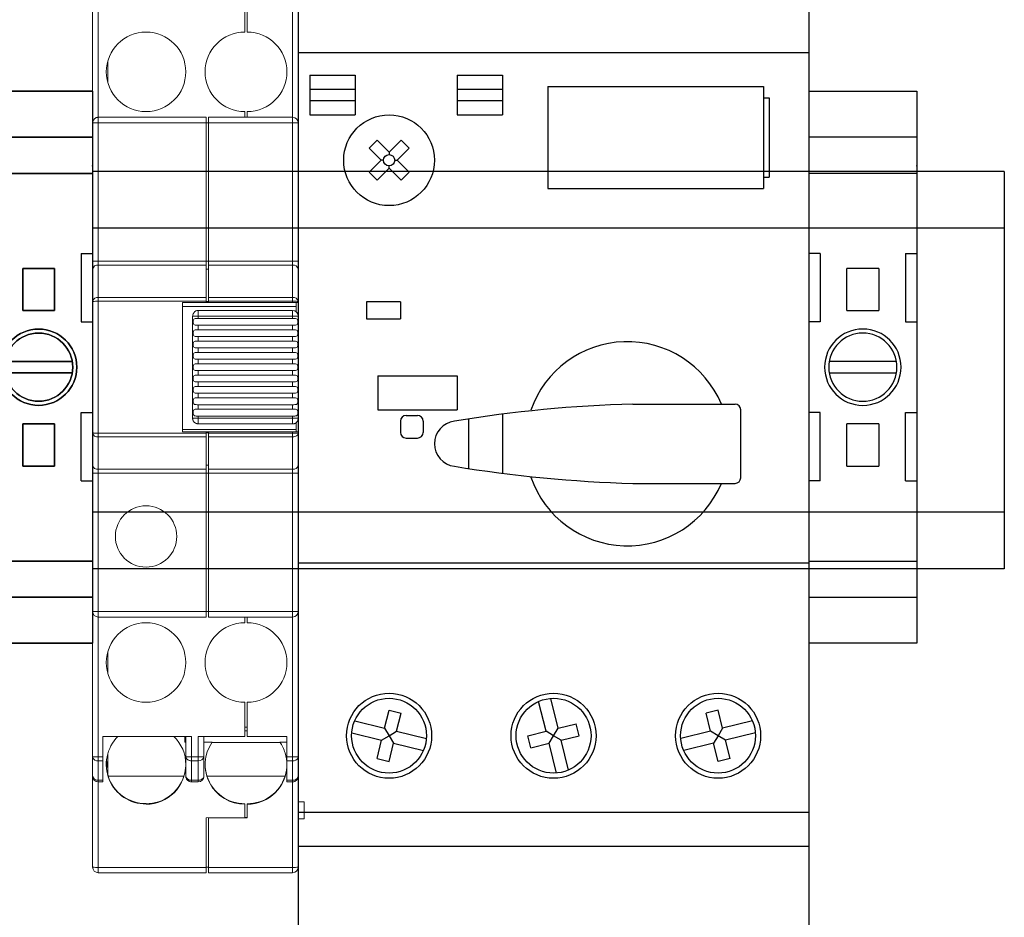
# Model space of a CAD drawing. Header units: inches. Extents: x 614 to 6314, y 704 to 4696.
# Tile 28 of 78: x 2184 to 2270, y 2470 to 2549. Entities that reach past the tile are written whole.
import ezdxf

# ---------------------------------------------------------------- set-up
doc = ezdxf.new("R2010")
doc.units = ezdxf.units.IN
doc.header["$MEASUREMENT"] = 0
doc.linetypes.add('DOT', pattern=[0.25, 0, -0.25])
for name, color, linetype in [('1', 7, 'Continuous'), ('LV_PANEL MOUNT', 7, 'Continuous'), ('OIL PUMP', 7, 'Continuous')]:
    doc.layers.add(name, color=color, linetype=linetype)

# ---------------------------------------------------------------- blocks, each defined once
blk = doc.blocks.new('A$C2F1831AF')
for p, q in [((12602.231, 8703.762), (12602.231, 8595.455)), ((12602.231, 8703.762), (12602.231, 8595.455)), ((12647.151, 8703.762), (12647.151, 8595.455)), ((12602.231, 8677.309), (12647.151, 8677.309)), ((12603.23, 8675.312), (12607.223, 8675.312)), ((12603.23, 8675.312), (12603.23, 8671.819)), ((12607.223, 8675.312), (12607.223, 8671.819)), ((12616.207, 8675.312), (12616.207, 8671.819)), ((12616.207, 8675.312), (12620.199, 8675.312)), ((12620.199, 8675.312), (12620.199, 8671.819)), ((12607.223, 8674.065), (12603.23, 8674.065)), ((12620.199, 8674.065), (12616.207, 8674.065)), ((12624.192, 8674.314), (12643.158, 8674.314)), ((12624.192, 8674.314), (12624.192, 8665.33)), ((12643.158, 8674.314), (12643.158, 8665.33)), ((12643.158, 8673.316), (12643.658, 8673.316)), ((12643.658, 8673.316), (12643.658, 8666.328)), ((12607.223, 8673.066), (12603.23, 8673.066)), ((12620.199, 8673.066), (12616.207, 8673.066)), ((12603.23, 8671.819), (12607.223, 8671.819)), ((12616.207, 8671.819), (12620.199, 8671.819)), ((12609.158, 8669.59), (12608.453, 8668.884)), ((12608.453, 8668.884), (12609.511, 8667.826)), ((12609.158, 8669.59), (12610.217, 8668.532)), ((12611.276, 8669.59), (12610.217, 8668.532)), ((12611.982, 8668.884), (12610.923, 8667.826)), ((12611.276, 8669.59), (12611.982, 8668.884)), ((12610.217, 8668.532), (12610.217, 8668.325)), ((12609.511, 8667.826), (12608.453, 8666.767)), ((12610.217, 8667.12), (12609.158, 8666.061)), ((12609.718, 8667.826), (12609.511, 8667.826)), ((12610.217, 8667.12), (12610.217, 8667.327)), ((12610.217, 8667.12), (12611.276, 8666.061)), ((12610.716, 8667.826), (12610.923, 8667.826)), ((12610.923, 8667.826), (12611.982, 8666.767)), ((12608.453, 8666.767), (12609.158, 8666.061)), ((12611.982, 8666.767), (12611.276, 8666.061)), ((12643.158, 8666.328), (12643.658, 8666.328)), ((12624.192, 8665.33), (12643.158, 8665.33)), ((12608.221, 8655.348), (12608.221, 8653.851)), ((12611.215, 8655.348), (12608.221, 8655.348)), ((12611.215, 8655.348), (12611.215, 8653.851)), ((12608.221, 8653.851), (12611.215, 8653.851)), ((12609.219, 8648.86), (12616.207, 8648.86)), ((12609.219, 8648.86), (12609.219, 8645.865)), ((12616.207, 8648.86), (12616.207, 8645.865)), ((12631.679, 8646.364), (12640.663, 8646.364)), ((12609.219, 8645.865), (12616.207, 8645.865)), ((12620.199, 8645.473), (12620.199, 8640.268)), ((12641.162, 8639.876), (12641.162, 8645.865)), ((12611.215, 8644.867), (12611.215, 8643.868)), ((12611.715, 8645.366), (12612.713, 8645.366)), ((12613.212, 8644.867), (12613.212, 8643.868)), ((12617.205, 8645.05), (12617.205, 8640.69)), ((12611.715, 8643.369), (12612.713, 8643.369)), ((12631.679, 8639.376), (12640.663, 8639.376)), ((12602.231, 8632.389), (12647.151, 8632.389)), ((12625.092, 8617.831), (12624.444, 8620.451)), ((12624.027, 8617.567), (12623.378, 8620.187)), ((12609.816, 8617.831), (12610.212, 8619.43)), ((12610.212, 8619.43), (12611.278, 8619.166)), ((12610.882, 8617.567), (12611.278, 8619.166)), ((12639.171, 8619.43), (12638.105, 8619.166)), ((12638.501, 8617.567), (12638.105, 8619.166)), ((12639.567, 8617.831), (12639.171, 8619.43)), ((12607.196, 8618.479), (12609.816, 8617.831)), ((12609.816, 8617.831), (12610.217, 8617.166)), ((12624.691, 8617.166), (12625.092, 8617.831)), ((12625.092, 8617.831), (12626.691, 8618.227)), ((12626.955, 8617.161), (12626.691, 8618.227)), ((12639.567, 8617.831), (12639.166, 8617.166)), ((12642.187, 8618.479), (12639.567, 8617.831)), ((12606.932, 8617.414), (12609.552, 8616.765)), ((12609.552, 8616.765), (12610.217, 8617.166)), ((12610.217, 8617.166), (12610.882, 8617.567)), ((12610.217, 8617.166), (12610.618, 8616.501)), ((12610.882, 8617.567), (12613.502, 8616.919)), ((12622.428, 8617.171), (12624.027, 8617.567)), ((12622.692, 8616.105), (12622.428, 8617.171)), ((12624.691, 8617.166), (12624.027, 8617.567)), ((12624.29, 8616.501), (12624.691, 8617.166)), ((12625.356, 8616.765), (12624.691, 8617.166)), ((12625.356, 8616.765), (12626.955, 8617.161)), ((12638.501, 8617.567), (12635.881, 8616.919)), ((12639.166, 8617.166), (12638.501, 8617.567)), ((12639.166, 8617.166), (12638.765, 8616.501)), ((12639.83, 8616.765), (12639.166, 8617.166)), ((12642.45, 8617.414), (12639.83, 8616.765)), ((12609.157, 8615.166), (12609.552, 8616.765)), ((12610.222, 8614.902), (12610.618, 8616.501)), ((12610.618, 8616.501), (12613.238, 8615.853)), ((12622.692, 8616.105), (12624.29, 8616.501)), ((12624.939, 8613.881), (12624.29, 8616.501)), ((12626.005, 8614.145), (12625.356, 8616.765)), ((12638.765, 8616.501), (12636.145, 8615.853)), ((12639.16, 8614.902), (12638.765, 8616.501)), ((12640.226, 8615.166), (12639.83, 8616.765)), ((12609.157, 8615.166), (12610.222, 8614.902)), ((12640.226, 8615.166), (12639.16, 8614.902)), ((12602.231, 8610.428), (12647.151, 8610.428)), ((12602.231, 8607.433), (12647.151, 8607.433))]:
    blk.add_line(p, q)
for centre, radius in [((12610.217, 8667.826), 3.993), ((12610.217, 8667.826), 0.499), ((12610.217, 8617.166), 3.743), ((12610.217, 8617.166), 3.294), ((12624.691, 8617.166), 3.743), ((12624.691, 8617.166), 3.294), ((12639.166, 8617.166), 3.743), ((12639.166, 8617.166), 3.294)]:
    blk.add_circle(centre, radius)
for centre, radius, start, end in [((12631.18, 8642.87), 8.984, 22.88538, 160.86018), ((12634.909, 8530.371), 116.038, 91.59507, 99.39781), ((12640.663, 8645.865), 0.499, 0, 90), ((12611.715, 8644.867), 0.499, 90, 180), ((12612.713, 8644.867), 0.499, 0, 90), ((12616.207, 8642.87), 1.996, 97.05708, 262.94292), ((12611.715, 8643.868), 0.499, 180, 270), ((12612.713, 8643.868), 0.499, 270, 0), ((12634.909, 8755.37), 116.038, 260.60219, 268.40493), ((12631.18, 8642.87), 8.984, 199.13982, 337.11462), ((12640.663, 8639.876), 0.499, 270, 0)]:
    blk.add_arc(centre, radius, start, end)
blk = doc.blocks.new('TERMINAL BLOCK_PHOENIX ENS 35 N')
at = {"color": 7}
for p, q in [((0.374, 1.9134), (0, 1.9134)), ((0, 1.7543), (0.374, 1.7543)), ((0, 1.6285), (0.374, 1.6285)), ((0.0394, 1.3504), (0.0394, 1.1142)), ((0.3346, 1.3504), (0.3346, 1.1142)), ((0.1319, 1.2992), (0.1319, 1.2927)), ((0.1319, 1.2992), (0.2421, 1.2992)), ((0.2421, 1.2927), (0.2421, 1.2992)), ((0.1319, 1.2927), (0.1317, 1.2927)), ((0.1317, 1.2927), (0.1319, 1.2925)), ((0.1319, 1.2925), (0.1319, 1.1602)), ((0.2421, 1.2925), (0.2423, 1.2927)), ((0.2423, 1.2927), (0.2421, 1.2927)), ((0.2421, 1.1602), (0.2421, 1.2925)), ((0.1319, 1.1602), (0.1319, 1.1535)), ((0.1319, 1.1602), (0.1319, 1.1602)), ((0.2421, 1.1602), (0.2421, 1.1602)), ((0.2421, 1.1535), (0.2421, 1.1602)), ((0.2421, 1.1535), (0.1319, 1.1535)), ((0.0394, 0.563), (0.0394, 0.7992)), ((0.3346, 0.563), (0.3346, 0.7992)), ((0.1319, 0.7599), (0.1319, 0.7532)), ((0.1319, 0.7599), (0.2421, 0.7599)), ((0.1319, 0.7532), (0.1319, 0.6208)), ((0.1319, 0.7532), (0.1319, 0.7532)), ((0.2421, 0.7532), (0.2421, 0.7599)), ((0.2421, 0.6208), (0.2421, 0.7532)), ((0.2421, 0.7532), (0.2421, 0.7532)), ((0.1319, 0.6208), (0.1317, 0.6207)), ((0.1317, 0.6207), (0.1319, 0.6207)), ((0.1319, 0.6207), (0.1319, 0.6141)), ((0.2421, 0.6141), (0.1319, 0.6141)), ((0.2423, 0.6207), (0.2421, 0.6208)), ((0.2421, 0.6207), (0.2423, 0.6207)), ((0.2421, 0.6141), (0.2421, 0.6207)), ((0.374, 0.2849), (0, 0.2849)), ((0.374, 0.1591), (0, 0.1591)), ((0, 0), (0.374, 0))]:
    blk.add_line(p, q, dxfattribs=at)
at = {"layer": '1', "color": 7}
for p, q in [((0, 1.9134), (0, 0)), ((0.374, 1.9134), (0.374, 0)), ((0.0394, 1.3504), (0, 1.3504)), ((0.3346, 1.3504), (0.374, 1.3504)), ((0.0394, 1.1142), (0, 1.1142)), ((0.3346, 1.1142), (0.374, 1.1142)), ((0.0705, 0.9764), (0.3035, 0.9764)), ((0.3035, 0.937), (0.0705, 0.937)), ((0.0394, 0.7992), (0, 0.7992)), ((0.3346, 0.7992), (0.374, 0.7992)), ((0.0394, 0.563), (0, 0.563)), ((0.3346, 0.563), (0.374, 0.563))]:
    blk.add_line(p, q, dxfattribs=at)
for radius in [0.1323, 0.1181]:
    blk.add_circle((0.187, 0.9567), radius, dxfattribs=at)
at = {"layer": '1', "color": 7, "linetype": 'DOT'}
blk.add_point((0, 1.655), dxfattribs=at)

msp = doc.modelspace()

# ---------------------------------------------------------------- linework, layer by layer
at = {"layer": 'LV_PANEL MOUNT'}
for p, q in [((2270.429, 2535.355), (2190.209, 2535.355)), ((2270.429, 2535.355), (2262.976, 2535.355)), ((2270.429, 2535.355), (2270.429, 2500.355)), ((2270.429, 2530.355), (2190.209, 2530.355)), ((2270.429, 2530.355), (2262.976, 2530.355)), ((2270.429, 2505.355), (2190.209, 2505.355)), ((2270.429, 2505.355), (2262.976, 2505.355)), ((2270.429, 2500.355), (2190.209, 2500.355)), ((2270.429, 2500.355), (2262.976, 2500.355))]:
    msp.add_line(p, q, dxfattribs=at)
at = {"layer": 'OIL PUMP', "color": 7, "linetype": 'Continuous', "lineweight": 15}
for p, q in [((2190.209, 2552.409), (2190.209, 2539.616)), ((2190.709, 2552.409), (2190.709, 2540.116)), ((2207.809, 2540.116), (2207.809, 2552.404)), ((2208.309, 2539.616), (2208.309, 2552.404)), ((2203.609, 2550.616), (2203.609, 2547.616)), ((2203.809, 2547.616), (2203.809, 2550.616)), ((2191.549, 2543.136), (2191.549, 2545.096)), ((2203.609, 2540.616), (2203.609, 2540.116)), ((2203.809, 2540.116), (2203.809, 2540.616)), ((2190.209, 2539.616), (2190.709, 2539.616)), ((2190.209, 2539.616), (2190.209, 2527.455)), ((2190.709, 2539.616), (2190.709, 2540.116)), ((2200.209, 2540.116), (2190.709, 2540.116)), ((2190.709, 2539.616), (2190.709, 2527.455)), ((2200.209, 2539.616), (2190.709, 2539.616)), ((2200.209, 2540.116), (2200.209, 2539.616)), ((2200.209, 2539.616), (2200.209, 2527.455)), ((2200.409, 2539.616), (2200.209, 2539.616)), ((2207.809, 2540.116), (2200.409, 2540.116)), ((2200.409, 2539.616), (2200.409, 2540.116)), ((2207.809, 2539.616), (2200.409, 2539.616)), ((2200.409, 2539.616), (2200.409, 2527.455)), ((2207.809, 2540.116), (2207.809, 2539.616)), ((2207.809, 2527.455), (2207.809, 2539.616)), ((2208.309, 2527.455), (2208.309, 2539.616)), ((2190.709, 2527.455), (2190.209, 2527.455)), ((2190.709, 2527.455), (2190.709, 2527.101)), ((2190.709, 2527.455), (2200.209, 2527.455)), ((2200.209, 2527.101), (2200.209, 2527.455)), ((2200.409, 2527.455), (2200.209, 2527.455)), ((2200.409, 2527.455), (2207.809, 2527.455)), ((2200.409, 2527.101), (2200.409, 2527.455)), ((2207.809, 2527.101), (2207.809, 2527.455)), ((2208.309, 2527.455), (2207.809, 2527.455)), ((2190.209, 2526.748), (2190.209, 2523.902)), ((2190.709, 2527.101), (2190.709, 2524.256)), ((2200.209, 2527.101), (2190.709, 2527.101)), ((2200.209, 2527.101), (2200.209, 2524.256)), ((2200.409, 2526.748), (2200.209, 2526.748)), ((2207.809, 2527.101), (2200.409, 2527.101)), ((2200.409, 2527.101), (2200.409, 2524.256)), ((2207.809, 2524.256), (2207.809, 2527.101)), ((2208.309, 2523.902), (2208.309, 2526.748)), ((2190.213, 2523.943), (2190.209, 2523.902)), ((2190.211, 2523.904), (2190.209, 2523.902)), ((2190.209, 2523.902), (2190.209, 2512.33)), ((2190.216, 2523.943), (2190.211, 2523.902)), ((2190.709, 2523.918), (2190.709, 2524.256)), ((2190.709, 2524.256), (2200.209, 2524.256)), ((2190.709, 2512.314), (2190.709, 2523.918)), ((2190.709, 2523.918), (2200.209, 2523.918)), ((2200.209, 2523.816), (2198.109, 2523.816)), ((2198.109, 2523.816), (2198.109, 2512.416)), ((2200.209, 2524.256), (2200.209, 2523.918)), ((2200.209, 2523.918), (2200.209, 2523.816)), ((2200.409, 2523.902), (2200.209, 2523.902)), ((2200.409, 2523.816), (2200.209, 2523.816)), ((2200.409, 2524.256), (2207.809, 2524.256)), ((2200.409, 2523.918), (2200.409, 2524.256)), ((2200.409, 2523.816), (2200.409, 2523.918)), ((2200.409, 2523.918), (2207.809, 2523.918)), ((2200.409, 2523.816), (2207.809, 2523.816)), ((2207.809, 2524.256), (2207.809, 2523.918)), ((2207.809, 2523.918), (2207.809, 2523.816)), ((2208.109, 2523.449), (2208.109, 2523.816)), ((2208.309, 2523.902), (2208.297, 2523.904)), ((2208.308, 2523.869), (2208.301, 2523.965)), ((2208.309, 2523.816), (2208.309, 2523.902)), ((2208.309, 2522.616), (2208.309, 2523.816)), ((2198.109, 2523.449), (2208.109, 2523.449)), ((2199.509, 2522.616), (2199.509, 2523.116)), ((2207.809, 2523.116), (2199.509, 2523.116)), ((2208.109, 2523.016), (2208.109, 2523.449)), ((2199.009, 2522.616), (2199.509, 2522.616)), ((2199.009, 2513.616), (2199.009, 2522.616)), ((2207.809, 2522.616), (2199.509, 2522.616)), ((2199.509, 2522.616), (2199.509, 2522.416)), ((2199.509, 2522.416), (2207.809, 2522.416)), ((2207.809, 2522.616), (2208.309, 2522.616)), ((2207.809, 2522.416), (2207.809, 2522.616)), ((2208.309, 2522.616), (2208.309, 2513.616)), ((2199.509, 2521.816), (2199.509, 2521.416)), ((2199.509, 2521.816), (2207.809, 2521.816)), ((2199.509, 2521.416), (2207.809, 2521.416)), ((2207.809, 2521.416), (2207.809, 2521.816)), ((2199.509, 2520.816), (2199.509, 2520.416)), ((2199.509, 2520.816), (2207.809, 2520.816)), ((2199.509, 2520.416), (2207.809, 2520.416)), ((2207.809, 2520.416), (2207.809, 2520.816)), ((2199.509, 2519.816), (2199.509, 2519.416)), ((2199.509, 2519.816), (2207.809, 2519.816)), ((2199.509, 2519.416), (2207.809, 2519.416)), ((2207.809, 2519.416), (2207.809, 2519.816)), ((2199.509, 2518.816), (2199.509, 2518.416)), ((2199.509, 2518.816), (2207.809, 2518.816)), ((2207.809, 2518.416), (2207.809, 2518.816)), ((2199.509, 2518.416), (2207.809, 2518.416)), ((2199.509, 2517.816), (2199.509, 2517.416)), ((2207.809, 2517.816), (2199.509, 2517.816)), ((2207.809, 2517.416), (2207.809, 2517.816)), ((2207.809, 2517.416), (2199.509, 2517.416)), ((2199.509, 2516.816), (2199.509, 2516.416)), ((2207.809, 2516.816), (2199.509, 2516.816)), ((2207.809, 2516.416), (2207.809, 2516.816)), ((2207.809, 2516.416), (2199.509, 2516.416)), ((2199.509, 2515.816), (2199.509, 2515.416)), ((2207.809, 2515.816), (2199.509, 2515.816)), ((2207.809, 2515.416), (2199.509, 2515.416)), ((2207.809, 2515.416), (2207.809, 2515.816)), ((2199.509, 2514.816), (2199.509, 2514.416)), ((2207.809, 2514.816), (2199.509, 2514.816)), ((2207.809, 2514.416), (2199.509, 2514.416)), ((2207.809, 2514.416), (2207.809, 2514.816)), ((2199.509, 2513.616), (2199.009, 2513.616)), ((2199.509, 2513.816), (2199.509, 2513.616)), ((2207.809, 2513.816), (2199.509, 2513.816)), ((2199.509, 2513.116), (2199.509, 2513.616)), ((2199.509, 2513.616), (2207.809, 2513.616)), ((2207.809, 2513.616), (2207.809, 2513.816)), ((2207.809, 2513.616), (2207.809, 2513.116)), ((2208.309, 2513.616), (2207.809, 2513.616)), ((2208.309, 2512.416), (2208.309, 2513.616)), ((2198.109, 2512.633), (2208.109, 2512.633)), ((2207.809, 2513.116), (2199.509, 2513.116)), ((2208.109, 2512.633), (2208.109, 2513.216)), ((2208.109, 2512.416), (2208.109, 2512.633)), ((2190.209, 2512.33), (2190.222, 2512.328)), ((2190.209, 2512.33), (2190.209, 2509.484)), ((2190.212, 2512.33), (2190.217, 2512.267)), ((2200.209, 2512.314), (2190.709, 2512.314)), ((2190.709, 2511.976), (2190.709, 2512.314)), ((2200.209, 2511.976), (2190.709, 2511.976)), ((2190.709, 2511.976), (2190.709, 2509.131)), ((2198.109, 2512.416), (2200.209, 2512.416)), ((2200.209, 2512.416), (2200.209, 2512.314)), ((2200.409, 2512.416), (2200.209, 2512.416)), ((2200.409, 2512.33), (2200.209, 2512.33)), ((2200.209, 2512.314), (2200.209, 2511.976)), ((2200.209, 2509.131), (2200.209, 2511.976)), ((2200.409, 2512.314), (2200.409, 2512.416)), ((2207.809, 2512.416), (2200.409, 2512.416)), ((2207.809, 2512.314), (2200.409, 2512.314)), ((2200.409, 2511.976), (2200.409, 2512.314)), ((2207.809, 2511.976), (2200.409, 2511.976)), ((2200.409, 2511.976), (2200.409, 2509.131)), ((2207.809, 2512.416), (2207.809, 2512.314)), ((2207.809, 2512.314), (2207.809, 2511.976)), ((2207.809, 2509.131), (2207.809, 2511.976)), ((2208.292, 2512.268), (2208.309, 2512.33)), ((2208.297, 2512.328), (2208.309, 2512.33)), ((2208.304, 2512.311), (2208.308, 2512.363)), ((2208.309, 2512.33), (2208.309, 2512.416)), ((2208.309, 2509.484), (2208.309, 2512.33)), ((2190.709, 2509.131), (2200.209, 2509.131)), ((2190.709, 2509.131), (2190.709, 2508.777)), ((2200.409, 2509.484), (2200.209, 2509.484)), ((2200.209, 2508.777), (2200.209, 2509.131)), ((2200.409, 2509.131), (2207.809, 2509.131)), ((2200.409, 2508.777), (2200.409, 2509.131)), ((2207.809, 2508.777), (2207.809, 2509.131)), ((2190.209, 2508.777), (2190.709, 2508.777)), ((2190.209, 2508.777), (2190.209, 2496.616)), ((2200.209, 2508.777), (2190.709, 2508.777)), ((2190.709, 2508.777), (2190.709, 2496.616)), ((2200.209, 2496.616), (2200.209, 2508.777)), ((2200.409, 2508.777), (2200.209, 2508.777)), ((2207.809, 2508.777), (2200.409, 2508.777)), ((2200.409, 2508.777), (2200.409, 2496.616)), ((2207.809, 2508.777), (2208.309, 2508.777)), ((2207.809, 2496.616), (2207.809, 2508.777)), ((2208.309, 2496.616), (2208.309, 2508.777)), ((2190.209, 2496.616), (2190.209, 2483.823)), ((2190.709, 2496.116), (2190.709, 2496.616)), ((2190.709, 2496.616), (2200.209, 2496.616)), ((2190.709, 2496.116), (2200.209, 2496.116)), ((2190.709, 2496.116), (2190.709, 2483.823)), ((2200.209, 2496.616), (2200.209, 2496.116)), ((2200.409, 2496.616), (2200.209, 2496.616)), ((2200.409, 2496.616), (2207.809, 2496.616)), ((2200.409, 2496.116), (2200.409, 2496.616)), ((2200.409, 2496.116), (2207.809, 2496.116)), ((2203.609, 2496.116), (2203.609, 2495.616)), ((2203.809, 2496.116), (2203.809, 2495.616)), ((2208.309, 2496.616), (2207.809, 2496.616)), ((2207.809, 2483.828), (2207.809, 2496.116)), ((2208.309, 2483.828), (2208.309, 2496.616)), ((2191.549, 2493.096), (2191.549, 2491.136)), ((2203.609, 2488.616), (2203.609, 2485.616)), ((2203.809, 2485.616), (2203.809, 2488.616)), ((2198.909, 2485.616), (2191.109, 2485.616)), ((2191.109, 2485.616), (2191.109, 2483.823)), ((2198.309, 2485.616), (2198.309, 2485.114)), ((2198.409, 2483.823), (2198.409, 2485.616)), ((2198.909, 2483.823), (2198.909, 2485.616)), ((2203.609, 2485.616), (2199.509, 2485.616)), ((2199.509, 2485.616), (2199.509, 2483.823)), ((2200.009, 2485.616), (2200.009, 2483.823)), ((2203.809, 2486.434), (2203.609, 2486.434)), ((2203.609, 2486.116), (2203.809, 2486.116)), ((2207.309, 2485.616), (2203.809, 2485.616)), ((2207.309, 2483.828), (2207.309, 2485.616)), ((2198.309, 2485.114), (2198.409, 2485.114)), ((2200.734, 2485.114), (2200.009, 2485.114)), ((2200.714, 2485.086), (2206.727, 2485.086)), ((2206.685, 2485.114), (2207.309, 2485.114)), ((2191.549, 2482.212), (2191.549, 2484.12)), ((2190.209, 2483.823), (2190.216, 2483.764)), ((2190.211, 2483.823), (2190.209, 2483.823)), ((2190.209, 2483.823), (2190.209, 2482.116)), ((2190.709, 2483.823), (2190.211, 2483.823)), ((2190.213, 2483.823), (2190.217, 2483.76)), ((2190.709, 2483.47), (2190.709, 2483.823)), ((2191.109, 2483.823), (2190.709, 2483.823)), ((2191.109, 2483.47), (2190.709, 2483.47)), ((2190.709, 2483.47), (2190.709, 2481.763)), ((2191.109, 2483.823), (2191.109, 2483.47)), ((2191.109, 2481.763), (2191.109, 2483.47)), ((2198.909, 2483.823), (2198.409, 2483.823)), ((2198.409, 2482.116), (2198.409, 2483.823)), ((2198.417, 2483.823), (2198.428, 2483.728)), ((2198.909, 2483.47), (2198.909, 2483.823)), ((2199.509, 2483.823), (2198.909, 2483.823)), ((2199.509, 2483.47), (2198.909, 2483.47)), ((2198.909, 2483.47), (2198.909, 2481.763)), ((2199.509, 2483.823), (2199.509, 2483.47)), ((2199.509, 2481.763), (2199.509, 2483.47)), ((2200.001, 2483.76), (2200.005, 2483.823)), ((2200.009, 2483.823), (2200.009, 2482.116)), ((2207.809, 2483.828), (2207.309, 2483.828)), ((2207.309, 2483.469), (2207.809, 2483.469)), ((2207.309, 2481.757), (2207.309, 2483.469)), ((2207.809, 2483.828), (2207.809, 2483.469)), ((2207.809, 2481.757), (2207.809, 2483.469)), ((2208.29, 2483.729), (2208.301, 2483.828)), ((2208.309, 2483.828), (2208.301, 2483.828)), ((2208.309, 2482.116), (2208.309, 2483.828)), ((2190.209, 2482.116), (2190.209, 2474.116)), ((2190.709, 2481.763), (2191.109, 2481.763)), ((2190.709, 2481.616), (2190.709, 2481.763)), ((2190.709, 2481.616), (2191.109, 2481.616)), ((2190.709, 2481.616), (2190.709, 2474.073)), ((2191.109, 2481.763), (2191.109, 2481.616)), ((2198.246, 2482.116), (2191.579, 2482.116)), ((2198.909, 2481.763), (2199.509, 2481.763)), ((2198.909, 2481.616), (2198.909, 2481.763)), ((2199.509, 2481.616), (2198.909, 2481.616)), ((2199.509, 2481.763), (2199.509, 2481.616)), ((2207.146, 2482.116), (2200.273, 2482.116)), ((2207.809, 2481.757), (2207.309, 2481.757)), ((2207.809, 2481.616), (2207.309, 2481.616)), ((2207.809, 2481.757), (2207.809, 2481.616)), ((2207.809, 2474.073), (2207.809, 2481.616)), ((2208.309, 2482.116), (2208.301, 2482.051)), ((2208.309, 2474.116), (2208.309, 2482.116)), ((2194.909, 2479.701), (2194.909, 2479.657)), ((2194.909, 2479.657), (2194.909, 2479.64)), ((2203.609, 2479.683), (2203.609, 2479.64)), ((2203.609, 2479.64), (2203.609, 2478.478)), ((2203.809, 2479.683), (2203.809, 2479.64)), ((2203.809, 2478.444), (2203.809, 2479.64)), ((2208.809, 2479.866), (2208.309, 2479.866)), ((2208.809, 2479.866), (2208.809, 2478.366)), ((2200.209, 2478.449), (2203.609, 2478.478)), ((2200.209, 2474.073), (2200.209, 2478.449)), ((2200.409, 2478.444), (2200.409, 2478.45)), ((2200.409, 2478.444), (2200.409, 2474.073)), ((2203.809, 2478.444), (2200.409, 2478.444)), ((2203.609, 2478.488), (2203.809, 2478.488)), ((2208.309, 2478.366), (2208.809, 2478.366)), ((2200.209, 2474.073), (2190.709, 2474.073)), ((2190.709, 2474.073), (2190.709, 2473.616)), ((2200.209, 2473.616), (2190.709, 2473.616)), ((2200.409, 2474.116), (2200.209, 2474.116)), ((2200.209, 2474.073), (2200.209, 2473.616)), ((2200.409, 2474.073), (2207.809, 2474.073)), ((2200.409, 2473.616), (2200.409, 2474.073)), ((2207.809, 2473.616), (2200.409, 2473.616)), ((2207.809, 2474.073), (2207.809, 2473.616))]:
    msp.add_line(p, q, dxfattribs=at)
at = {"layer": 'OIL PUMP'}
for p, q in [((2209.308, 2543.82), (2213.301, 2543.82)), ((2209.308, 2543.82), (2209.308, 2540.327)), ((2213.301, 2543.82), (2213.301, 2540.327)), ((2213.301, 2542.573), (2209.308, 2542.573)), ((2213.301, 2541.574), (2209.308, 2541.574)), ((2209.308, 2540.327), (2213.301, 2540.327)), ((2270.429, 2535.355), (2262.976, 2535.355)), ((2270.429, 2535.355), (2270.429, 2500.355)), ((2270.429, 2530.355), (2262.976, 2530.355)), ((2270.429, 2505.355), (2262.976, 2505.355)), ((2270.429, 2500.355), (2262.976, 2500.355))]:
    msp.add_line(p, q, dxfattribs=at)
at = {"layer": 'OIL PUMP', "color": 7, "linetype": 'Continuous', "lineweight": 15, "flags": 128}
for points in [[(2208.301, 2483.828), (2208.3, 2483.828), (2208.271, 2483.828), (2208.225, 2483.828), (2208.163, 2483.828), (2208.087, 2483.828), (2208.001, 2483.828), (2207.907, 2483.828), (2207.809, 2483.828)], [(2208.29, 2483.728), (2208.3, 2483.758), (2208.309, 2483.828)], [(2207.809, 2481.616), (2207.907, 2481.626), (2207.998, 2481.653)]]:
    msp.add_lwpolyline(points, dxfattribs=at)
at = {"layer": 'OIL PUMP', "color": 7, "linetype": 'Continuous', "lineweight": 15}
for centre, radius in [((2194.909, 2544.116), 3.5), ((2194.909, 2503.216), 2.7), ((2194.909, 2492.116), 3.5)]:
    msp.add_circle(centre, radius, dxfattribs=at)
for centre, radius, start, end in [((2203.609, 2544.116), 3.5, 90, 270), ((2203.809, 2544.116), 3.5, 270, 90), ((2207.809, 2539.616), 0.5, 0, 90), ((2190.647, 2526.66), 0.446, 81.95053, 168.57825), ((2207.872, 2526.66), 0.446, 11.42175, 98.04947), ((2190.592, 2519.467), 4.453, 88.48692, 94.90339), ((2190.652, 2523.796), 0.463, 82.86422, 161.5253), ((2207.872, 2523.814), 0.446, 11.42175, 98.04947), ((2207.809, 2522.616), 0.5, 360, 90), ((2190.647, 2512.418), 0.446, 191.42175, 278.04947), ((2190.647, 2509.573), 0.446, 191.42175, 278.04947), ((2207.872, 2509.573), 0.446, 261.95053, 348.57825), ((2190.709, 2496.616), 0.5, 180, 270), ((2207.809, 2496.616), 0.5, 270, 0), ((2203.609, 2492.116), 3.5, 90, 270), ((2203.809, 2492.116), 3.5, 270, 90), ((2194.897, 2483.142), 3.486, 134.7893, 270.20038), ((2194.928, 2483.125), 3.481, 0.0251, 45.70182), ((2203.597, 2483.126), 3.486, 145.22385, 270.20096), ((2190.654, 2483.937), 0.471, 201.52684, 276.73921), ((2194.884, 2483.248), 3.474, 180.00098, 196.3205), ((2194.884, 2483.736), 3.475, 184.89458, 196.31992), ((2194.884, 2483.841), 3.475, 185.76073, 196.31987), ((2194.916, 2483.133), 3.493, 269.89099, 359.89057), ((2199.572, 2483.912), 0.446, 261.95053, 348.57825), ((2203.816, 2483.133), 3.493, 269.89099, 359.89057), ((2207.858, 2483.954), 0.487, 264.28577, 332.45084), ((2190.647, 2482.205), 0.446, 191.42175, 278.04947), ((2190.709, 2482.116), 0.5, 180, 270), ((2194.905, 2483.199), 3.499, 198.03182, 270.06552), ((2194.913, 2483.182), 3.499, 269.93382, 342.26809), ((2198.847, 2482.205), 0.446, 191.42175, 278.04947), ((2199.509, 2482.116), 0.5, 270, 0), ((2203.605, 2483.182), 3.499, 197.73191, 270.06618), ((2203.813, 2483.182), 3.499, 269.93382, 342.26809), ((2207.862, 2482.227), 0.473, 263.57829, 338.17624), ((2190.585, 2475.539), 1.472, 255.20406, 274.83381), ((2190.709, 2474.116), 0.5, 180, 270), ((2207.933, 2475.539), 1.472, 265.16619, 284.79594), ((2207.809, 2474.116), 0.5, 270, 0)]:
    msp.add_arc(centre, radius, start, end, dxfattribs=at)
for centre, major_axis, start_param, end_param in [((2194.909, 2483.178), (0, 3.513), 4.405386, 4.712389), ((2203.609, 2483.178), (0, -3.513), 4.712389, 5.019392), ((2203.809, 2483.178), (0, 3.513), 4.405386, 4.712389), ((2194.909, 2483.195), (0, -3.513), 4.996183, 5.024621)]:
    msp.add_ellipse(centre, major_axis=major_axis, ratio=0.996195, start_param=start_param, end_param=end_param, dxfattribs=at)
for points, knots in [([(2190.715, 2540.116), (2190.685, 2540.115), (2190.623, 2540.112), (2190.533, 2540.086), (2190.446, 2540.043), (2190.369, 2539.98), (2190.304, 2539.901), (2190.256, 2539.809), (2190.226, 2539.713), (2190.22, 2539.648), (2190.217, 2539.616)], [0, 0, 0, 0, 0.115088, 0.235152, 0.360136, 0.489152, 0.620396, 0.751273, 0.878774, 1, 1, 1, 1]), ([(2207.809, 2539.616), (2207.83, 2539.616), (2207.872, 2539.616), (2207.934, 2539.617), (2208.007, 2539.616), (2208.087, 2539.615), (2208.168, 2539.616), (2208.232, 2539.616), (2208.277, 2539.616), (2208.304, 2539.616), (2208.308, 2539.616), (2208.309, 2539.616)], [0, 0, 0, 0, 0.079406, 0.15967, 0.240166, 0.374376, 0.500104, 0.638592, 0.760036, 0.883047, 1, 1, 1, 1]), ([(2190.209, 2526.748), (2190.209, 2526.838), (2190.209, 2526.95), (2190.209, 2527.195), (2190.209, 2527.327), (2190.209, 2527.455)], [0, 0, 0, 0, 0.5, 0.5, 1, 1, 1, 1]), ([(2208.309, 2527.455), (2208.309, 2527.327), (2208.309, 2527.195), (2208.309, 2526.95), (2208.309, 2526.838), (2208.309, 2526.748)], [0, 0, 0, 0, 0.5, 0.5, 1, 1, 1, 1]), ([(2208.297, 2523.904), (2208.292, 2523.906), (2208.284, 2523.908), (2208.23, 2523.911), (2208.166, 2523.914), (2208.085, 2523.916), (2207.969, 2523.918), (2207.872, 2523.918), (2207.809, 2523.918)], [0, 0, 0, 0, 0.169931, 0.310619, 0.454292, 0.597965, 0.738653, 1, 1, 1, 1]), ([(2207.809, 2523.816), (2207.941, 2523.816), (2208.072, 2523.816), (2208.255, 2523.816), (2208.309, 2523.816), (2208.309, 2523.816)], [0, 0, 0, 0, 0.5, 0.5, 1, 1, 1, 1]), ([(2199.515, 2523.116), (2199.485, 2523.115), (2199.423, 2523.112), (2199.333, 2523.086), (2199.246, 2523.043), (2199.169, 2522.98), (2199.104, 2522.901), (2199.056, 2522.809), (2199.026, 2522.713), (2199.02, 2522.648), (2199.017, 2522.616)], [0, 0, 0, 0, 0.115088, 0.235152, 0.360136, 0.489152, 0.620396, 0.751273, 0.878774, 1, 1, 1, 1]), ([(2207.809, 2523.116), (2207.81, 2523.115), (2207.81, 2523.114), (2207.81, 2523.102), (2207.809, 2523.078), (2207.809, 2523.036), (2207.81, 2522.97), (2207.81, 2522.891), (2207.809, 2522.801), (2207.81, 2522.71), (2207.809, 2522.647), (2207.809, 2522.616)], [0, 0, 0, 0, 0.079406, 0.15967, 0.240166, 0.374376, 0.500104, 0.638592, 0.760036, 0.883047, 1, 1, 1, 1]), ([(2199.509, 2522.416), (2199.448, 2522.416), (2199.386, 2522.417), (2199.272, 2522.412), (2199.219, 2522.406), (2199.132, 2522.369), (2199.099, 2522.336), (2199.059, 2522.24), (2199.051, 2522.179), (2199.051, 2522.055), (2199.059, 2521.994), (2199.098, 2521.897), (2199.131, 2521.864), (2199.218, 2521.826), (2199.272, 2521.821), (2199.386, 2521.816), (2199.447, 2521.816), (2199.509, 2521.816)], [0, 0, 0, 0, 0.125, 0.125, 0.25, 0.25, 0.375, 0.375, 0.5, 0.5, 0.625, 0.625, 0.75, 0.75, 0.875, 0.875, 1, 1, 1, 1]), ([(2207.809, 2521.816), (2207.871, 2521.816), (2207.933, 2521.816), (2208.047, 2521.821), (2208.1, 2521.826), (2208.187, 2521.863), (2208.22, 2521.896), (2208.26, 2521.992), (2208.268, 2522.054), (2208.268, 2522.177), (2208.26, 2522.239), (2208.221, 2522.335), (2208.188, 2522.368), (2208.101, 2522.406), (2208.047, 2522.412), (2207.933, 2522.417), (2207.871, 2522.416), (2207.809, 2522.416)], [0, 0, 0, 0, 0.125, 0.125, 0.25, 0.25, 0.375, 0.375, 0.5, 0.5, 0.625, 0.625, 0.75, 0.75, 0.875, 0.875, 1, 1, 1, 1]), ([(2199.509, 2521.416), (2199.448, 2521.416), (2199.386, 2521.417), (2199.272, 2521.412), (2199.219, 2521.406), (2199.132, 2521.369), (2199.099, 2521.336), (2199.059, 2521.24), (2199.051, 2521.179), (2199.051, 2521.055), (2199.059, 2520.994), (2199.098, 2520.897), (2199.131, 2520.864), (2199.218, 2520.826), (2199.272, 2520.821), (2199.386, 2520.816), (2199.447, 2520.816), (2199.509, 2520.816)], [0, 0, 0, 0, 0.125, 0.125, 0.25, 0.25, 0.375, 0.375, 0.5, 0.5, 0.625, 0.625, 0.75, 0.75, 0.875, 0.875, 1, 1, 1, 1]), ([(2207.809, 2520.816), (2207.871, 2520.816), (2207.933, 2520.816), (2208.047, 2520.821), (2208.1, 2520.826), (2208.187, 2520.863), (2208.22, 2520.896), (2208.26, 2520.992), (2208.268, 2521.054), (2208.268, 2521.177), (2208.26, 2521.239), (2208.221, 2521.335), (2208.188, 2521.368), (2208.101, 2521.406), (2208.047, 2521.412), (2207.933, 2521.417), (2207.871, 2521.416), (2207.809, 2521.416)], [0, 0, 0, 0, 0.125, 0.125, 0.25, 0.25, 0.375, 0.375, 0.5, 0.5, 0.625, 0.625, 0.75, 0.75, 0.875, 0.875, 1, 1, 1, 1]), ([(2199.509, 2520.416), (2199.448, 2520.416), (2199.386, 2520.417), (2199.272, 2520.412), (2199.219, 2520.406), (2199.132, 2520.369), (2199.099, 2520.336), (2199.059, 2520.24), (2199.051, 2520.179), (2199.051, 2520.055), (2199.059, 2519.994), (2199.098, 2519.897), (2199.131, 2519.864), (2199.218, 2519.826), (2199.272, 2519.821), (2199.386, 2519.816), (2199.447, 2519.816), (2199.509, 2519.816)], [0, 0, 0, 0, 0.125, 0.125, 0.25, 0.25, 0.375, 0.375, 0.5, 0.5, 0.625, 0.625, 0.75, 0.75, 0.875, 0.875, 1, 1, 1, 1]), ([(2207.809, 2519.816), (2207.871, 2519.816), (2207.933, 2519.816), (2208.047, 2519.821), (2208.1, 2519.826), (2208.187, 2519.863), (2208.22, 2519.896), (2208.26, 2519.992), (2208.268, 2520.054), (2208.268, 2520.177), (2208.26, 2520.239), (2208.221, 2520.335), (2208.188, 2520.368), (2208.101, 2520.406), (2208.047, 2520.412), (2207.933, 2520.417), (2207.871, 2520.416), (2207.809, 2520.416)], [0, 0, 0, 0, 0.125, 0.125, 0.25, 0.25, 0.375, 0.375, 0.5, 0.5, 0.625, 0.625, 0.75, 0.75, 0.875, 0.875, 1, 1, 1, 1]), ([(2199.509, 2519.416), (2199.448, 2519.416), (2199.386, 2519.417), (2199.272, 2519.412), (2199.219, 2519.406), (2199.132, 2519.369), (2199.099, 2519.336), (2199.059, 2519.24), (2199.051, 2519.179), (2199.051, 2519.055), (2199.059, 2518.994), (2199.098, 2518.897), (2199.131, 2518.864), (2199.218, 2518.826), (2199.272, 2518.821), (2199.386, 2518.816), (2199.447, 2518.816), (2199.509, 2518.816)], [0, 0, 0, 0, 0.125, 0.125, 0.25, 0.25, 0.375, 0.375, 0.5, 0.5, 0.625, 0.625, 0.75, 0.75, 0.875, 0.875, 1, 1, 1, 1]), ([(2207.809, 2518.816), (2207.871, 2518.816), (2207.933, 2518.816), (2208.047, 2518.821), (2208.1, 2518.826), (2208.187, 2518.863), (2208.22, 2518.896), (2208.26, 2518.992), (2208.268, 2519.054), (2208.268, 2519.177), (2208.26, 2519.239), (2208.221, 2519.335), (2208.188, 2519.368), (2208.101, 2519.406), (2208.047, 2519.412), (2207.933, 2519.417), (2207.871, 2519.416), (2207.809, 2519.416)], [0, 0, 0, 0, 0.125, 0.125, 0.25, 0.25, 0.375, 0.375, 0.5, 0.5, 0.625, 0.625, 0.75, 0.75, 0.875, 0.875, 1, 1, 1, 1]), ([(2199.509, 2518.416), (2199.448, 2518.416), (2199.386, 2518.417), (2199.272, 2518.412), (2199.219, 2518.406), (2199.132, 2518.369), (2199.099, 2518.336), (2199.059, 2518.24), (2199.051, 2518.179), (2199.051, 2518.055), (2199.059, 2517.994), (2199.098, 2517.897), (2199.131, 2517.864), (2199.218, 2517.826), (2199.272, 2517.821), (2199.386, 2517.816), (2199.447, 2517.816), (2199.509, 2517.816)], [0, 0, 0, 0, 0.125, 0.125, 0.25, 0.25, 0.375, 0.375, 0.5, 0.5, 0.625, 0.625, 0.75, 0.75, 0.875, 0.875, 1, 1, 1, 1]), ([(2207.809, 2517.816), (2207.871, 2517.816), (2207.933, 2517.816), (2208.047, 2517.821), (2208.1, 2517.826), (2208.187, 2517.863), (2208.22, 2517.896), (2208.26, 2517.992), (2208.268, 2518.054), (2208.268, 2518.177), (2208.26, 2518.239), (2208.221, 2518.335), (2208.188, 2518.368), (2208.101, 2518.406), (2208.047, 2518.412), (2207.933, 2518.417), (2207.871, 2518.416), (2207.809, 2518.416)], [0, 0, 0, 0, 0.125, 0.125, 0.25, 0.25, 0.375, 0.375, 0.5, 0.5, 0.625, 0.625, 0.75, 0.75, 0.875, 0.875, 1, 1, 1, 1]), ([(2199.509, 2517.416), (2199.448, 2517.416), (2199.386, 2517.417), (2199.272, 2517.412), (2199.219, 2517.406), (2199.132, 2517.369), (2199.099, 2517.336), (2199.059, 2517.24), (2199.051, 2517.179), (2199.051, 2517.055), (2199.059, 2516.994), (2199.098, 2516.897), (2199.131, 2516.864), (2199.218, 2516.826), (2199.272, 2516.821), (2199.386, 2516.816), (2199.447, 2516.816), (2199.509, 2516.816)], [0, 0, 0, 0, 0.125, 0.125, 0.25, 0.25, 0.375, 0.375, 0.5, 0.5, 0.625, 0.625, 0.75, 0.75, 0.875, 0.875, 1, 1, 1, 1]), ([(2207.809, 2516.816), (2207.871, 2516.816), (2207.933, 2516.816), (2208.047, 2516.821), (2208.1, 2516.826), (2208.187, 2516.863), (2208.22, 2516.896), (2208.26, 2516.992), (2208.268, 2517.054), (2208.268, 2517.177), (2208.26, 2517.239), (2208.221, 2517.335), (2208.188, 2517.368), (2208.101, 2517.406), (2208.047, 2517.412), (2207.933, 2517.417), (2207.871, 2517.416), (2207.809, 2517.416)], [0, 0, 0, 0, 0.125, 0.125, 0.25, 0.25, 0.375, 0.375, 0.5, 0.5, 0.625, 0.625, 0.75, 0.75, 0.875, 0.875, 1, 1, 1, 1]), ([(2199.509, 2516.416), (2199.448, 2516.416), (2199.386, 2516.417), (2199.272, 2516.412), (2199.219, 2516.406), (2199.132, 2516.369), (2199.099, 2516.336), (2199.059, 2516.24), (2199.051, 2516.179), (2199.051, 2516.055), (2199.059, 2515.994), (2199.098, 2515.897), (2199.131, 2515.864), (2199.218, 2515.826), (2199.272, 2515.821), (2199.386, 2515.816), (2199.447, 2515.816), (2199.509, 2515.816)], [0, 0, 0, 0, 0.125, 0.125, 0.25, 0.25, 0.375, 0.375, 0.5, 0.5, 0.625, 0.625, 0.75, 0.75, 0.875, 0.875, 1, 1, 1, 1]), ([(2207.809, 2515.816), (2207.871, 2515.816), (2207.933, 2515.816), (2208.047, 2515.821), (2208.1, 2515.826), (2208.187, 2515.863), (2208.22, 2515.896), (2208.26, 2515.992), (2208.268, 2516.054), (2208.268, 2516.177), (2208.26, 2516.239), (2208.221, 2516.335), (2208.188, 2516.368), (2208.101, 2516.406), (2208.047, 2516.412), (2207.933, 2516.417), (2207.871, 2516.416), (2207.809, 2516.416)], [0, 0, 0, 0, 0.125, 0.125, 0.25, 0.25, 0.375, 0.375, 0.5, 0.5, 0.625, 0.625, 0.75, 0.75, 0.875, 0.875, 1, 1, 1, 1]), ([(2199.509, 2515.416), (2199.448, 2515.416), (2199.386, 2515.417), (2199.272, 2515.412), (2199.219, 2515.406), (2199.132, 2515.369), (2199.099, 2515.336), (2199.059, 2515.24), (2199.051, 2515.179), (2199.051, 2515.055), (2199.059, 2514.994), (2199.098, 2514.897), (2199.131, 2514.864), (2199.218, 2514.826), (2199.272, 2514.821), (2199.386, 2514.816), (2199.447, 2514.816), (2199.509, 2514.816)], [0, 0, 0, 0, 0.125, 0.125, 0.25, 0.25, 0.375, 0.375, 0.5, 0.5, 0.625, 0.625, 0.75, 0.75, 0.875, 0.875, 1, 1, 1, 1]), ([(2207.809, 2514.816), (2207.871, 2514.816), (2207.933, 2514.816), (2208.047, 2514.821), (2208.1, 2514.826), (2208.187, 2514.863), (2208.22, 2514.896), (2208.26, 2514.992), (2208.268, 2515.054), (2208.268, 2515.177), (2208.26, 2515.239), (2208.221, 2515.335), (2208.188, 2515.368), (2208.101, 2515.406), (2208.047, 2515.412), (2207.933, 2515.417), (2207.871, 2515.416), (2207.809, 2515.416)], [0, 0, 0, 0, 0.125, 0.125, 0.25, 0.25, 0.375, 0.375, 0.5, 0.5, 0.625, 0.625, 0.75, 0.75, 0.875, 0.875, 1, 1, 1, 1]), ([(2199.509, 2514.416), (2199.448, 2514.416), (2199.386, 2514.417), (2199.272, 2514.412), (2199.219, 2514.406), (2199.132, 2514.369), (2199.099, 2514.336), (2199.059, 2514.24), (2199.051, 2514.179), (2199.051, 2514.055), (2199.059, 2513.994), (2199.098, 2513.897), (2199.131, 2513.864), (2199.218, 2513.826), (2199.272, 2513.821), (2199.386, 2513.816), (2199.447, 2513.816), (2199.509, 2513.816)], [0, 0, 0, 0, 0.125, 0.125, 0.25, 0.25, 0.375, 0.375, 0.5, 0.5, 0.625, 0.625, 0.75, 0.75, 0.875, 0.875, 1, 1, 1, 1]), ([(2207.809, 2513.816), (2207.871, 2513.816), (2207.933, 2513.816), (2208.047, 2513.821), (2208.1, 2513.826), (2208.187, 2513.863), (2208.22, 2513.896), (2208.26, 2513.992), (2208.268, 2514.054), (2208.268, 2514.177), (2208.26, 2514.239), (2208.221, 2514.335), (2208.188, 2514.368), (2208.101, 2514.406), (2208.047, 2514.412), (2207.933, 2514.417), (2207.871, 2514.416), (2207.809, 2514.416)], [0, 0, 0, 0, 0.125, 0.125, 0.25, 0.25, 0.375, 0.375, 0.5, 0.5, 0.625, 0.625, 0.75, 0.75, 0.875, 0.875, 1, 1, 1, 1]), ([(2199.009, 2513.622), (2199.011, 2513.592), (2199.013, 2513.53), (2199.039, 2513.439), (2199.083, 2513.353), (2199.146, 2513.276), (2199.225, 2513.211), (2199.316, 2513.163), (2199.413, 2513.132), (2199.478, 2513.127), (2199.509, 2513.124)], [0, 0, 0, 0, 0.115088, 0.235152, 0.360136, 0.489152, 0.620396, 0.751273, 0.878774, 1, 1, 1, 1]), ([(2207.803, 2513.116), (2207.834, 2513.117), (2207.896, 2513.12), (2207.986, 2513.146), (2208.073, 2513.19), (2208.15, 2513.253), (2208.215, 2513.332), (2208.262, 2513.423), (2208.293, 2513.52), (2208.299, 2513.585), (2208.301, 2513.616)], [0, 0, 0, 0, 0.115088, 0.235152, 0.360136, 0.489152, 0.620396, 0.751273, 0.878774, 1, 1, 1, 1]), ([(2190.222, 2512.328), (2190.228, 2512.327), (2190.242, 2512.323), (2190.343, 2512.319), (2190.471, 2512.316), (2190.594, 2512.314), (2190.67, 2512.314), (2190.709, 2512.314)], [0, 0, 0, 0, 0.180957, 0.453388, 0.686252, 0.833132, 1, 1, 1, 1]), ([(2208.309, 2512.416), (2208.309, 2512.416), (2208.255, 2512.416), (2208.071, 2512.416), (2207.941, 2512.416), (2207.809, 2512.416)], [0, 0, 0, 0, 0.5, 0.5, 1, 1, 1, 1]), ([(2207.809, 2512.314), (2207.872, 2512.314), (2207.969, 2512.314), (2208.085, 2512.316), (2208.166, 2512.319), (2208.23, 2512.321), (2208.284, 2512.324), (2208.292, 2512.327), (2208.297, 2512.328)], [0, 0, 0, 0, 0.261017, 0.401527, 0.545019, 0.688511, 0.829021, 1, 1, 1, 1]), ([(2207.809, 2511.976), (2207.875, 2511.982), (2208.006, 2511.992), (2208.17, 2512.074), (2208.273, 2512.172), (2208.287, 2512.243), (2208.292, 2512.268)], [0, 0, 0, 0, 0.282587, 0.565173, 0.84776, 1, 1, 1, 1]), ([(2190.209, 2508.777), (2190.209, 2508.905), (2190.209, 2509.037), (2190.209, 2509.283), (2190.209, 2509.394), (2190.209, 2509.484)], [0, 0, 0, 0, 0.5, 0.5, 1, 1, 1, 1]), ([(2208.309, 2509.484), (2208.309, 2509.394), (2208.309, 2509.283), (2208.309, 2509.037), (2208.309, 2508.905), (2208.309, 2508.777)], [0, 0, 0, 0, 0.5, 0.5, 1, 1, 1, 1]), ([(2190.709, 2496.616), (2190.689, 2496.616), (2190.647, 2496.616), (2190.585, 2496.615), (2190.512, 2496.616), (2190.432, 2496.617), (2190.351, 2496.616), (2190.287, 2496.616), (2190.242, 2496.616), (2190.214, 2496.616), (2190.211, 2496.616), (2190.209, 2496.616)], [0, 0, 0, 0, 0.0794063, 0.1596703, 0.240166, 0.3743759, 0.5001044, 0.6385922, 0.7600359, 0.8830469, 1, 1, 1, 1]), ([(2207.809, 2496.616), (2207.81, 2496.595), (2207.81, 2496.554), (2207.81, 2496.492), (2207.809, 2496.418), (2207.809, 2496.339), (2207.81, 2496.258), (2207.81, 2496.194), (2207.809, 2496.148), (2207.81, 2496.121), (2207.809, 2496.118), (2207.809, 2496.116)], [0, 0, 0, 0, 0.079406, 0.15967, 0.240166, 0.374376, 0.500104, 0.638592, 0.760036, 0.883047, 1, 1, 1, 1]), ([(2206.685, 2485.114), (2206.887, 2484.824), (2207.044, 2484.504), (2207.255, 2483.831), (2207.309, 2483.479), (2207.309, 2483.126)], [0, 0, 0, 0, 0.5, 0.5, 1, 1, 1, 1]), ([(2198.409, 2483.823), (2198.41, 2483.81), (2198.411, 2483.783), (2198.422, 2483.739), (2198.445, 2483.689), (2198.486, 2483.631), (2198.55, 2483.574), (2198.633, 2483.525), (2198.723, 2483.493), (2198.816, 2483.474), (2198.879, 2483.471), (2198.909, 2483.47)], [0, 0, 0, 0, 0.069503, 0.149321, 0.240162, 0.353755, 0.500083, 0.63038, 0.760029, 0.883926, 1, 1, 1, 1]), ([(2200.009, 2483.823), (2200.009, 2483.823), (2200.008, 2483.823), (2199.996, 2483.823), (2199.974, 2483.823), (2199.933, 2483.823), (2199.869, 2483.823), (2199.786, 2483.824), (2199.696, 2483.823), (2199.603, 2483.823), (2199.54, 2483.823), (2199.509, 2483.823)], [0, 0, 0, 0, 0.069503, 0.149321, 0.240162, 0.353755, 0.500083, 0.63038, 0.760029, 0.883926, 1, 1, 1, 1]), ([(2207.309, 2483.828), (2207.309, 2483.806), (2207.309, 2483.761), (2207.309, 2483.696), (2207.309, 2483.622), (2207.309, 2483.543), (2207.309, 2483.494), (2207.309, 2483.469)], [0, 0, 0, 0, 0.167225, 0.332974, 0.500199, 0.748651, 1, 1, 1, 1]), ([(2198.409, 2482.116), (2198.41, 2482.098), (2198.411, 2482.059), (2198.422, 2481.997), (2198.445, 2481.926), (2198.486, 2481.843), (2198.55, 2481.763), (2198.633, 2481.695), (2198.723, 2481.649), (2198.816, 2481.621), (2198.879, 2481.618), (2198.909, 2481.616)], [0, 0, 0, 0, 0.0695026, 0.1493212, 0.2401618, 0.3537546, 0.5000832, 0.6303798, 0.7600288, 0.8839263, 1, 1, 1, 1]), ([(2200.009, 2482.116), (2200.009, 2482.103), (2200.008, 2482.076), (2199.996, 2482.032), (2199.974, 2481.982), (2199.933, 2481.923), (2199.869, 2481.866), (2199.786, 2481.819), (2199.696, 2481.786), (2199.603, 2481.766), (2199.54, 2481.764), (2199.509, 2481.763)], [0, 0, 0, 0, 0.0695026, 0.1493212, 0.2401618, 0.3537546, 0.5000832, 0.6303798, 0.7600288, 0.8839263, 1, 1, 1, 1]), ([(2207.309, 2481.757), (2207.309, 2481.743), (2207.309, 2481.714), (2207.309, 2481.679), (2207.309, 2481.647), (2207.309, 2481.621), (2207.309, 2481.618), (2207.309, 2481.616)], [0, 0, 0, 0, 0.167182, 0.333002, 0.500184, 0.748645, 1, 1, 1, 1]), ([(2207.997, 2481.657), (2208.043, 2481.678), (2208.145, 2481.727), (2208.234, 2481.845), (2208.284, 2481.96), (2208.296, 2482.022), (2208.301, 2482.052)], [0, 0, 0, 0, 0.287244, 0.644308, 0.824449, 1, 1, 1, 1])]:
    msp.add_open_spline(points, degree=3, knots=knots, dxfattribs=at)

# ---------------------------------------------------------------- block references
at = {"layer": 'LV_PANEL MOUNT', "extrusion": (0, 0, -1), "xscale": 25.40000000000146, "yscale": 25.40000000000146, "zscale": -25.4}
msp.add_blockref('TERMINAL BLOCK_PHOENIX ENS 35 N', (-2190.209, 2493.816), dxfattribs=at)
at = {"layer": 'OIL PUMP'}
msp.add_blockref('A$C2F1831AF', (-10393.922, -6131.492), dxfattribs=at)
at = {"layer": 'OIL PUMP', "extrusion": (0, 0, -1), "yscale": 25.40000000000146}
for p, xscale, zscale in [((-2180.709, 2493.816), -25.40000000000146, -25.40000000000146), ((-2262.729, 2493.816), 25.40000000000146, -25.4)]:
    msp.add_blockref('TERMINAL BLOCK_PHOENIX ENS 35 N', p, dxfattribs=dict(at, xscale=xscale, zscale=zscale))

doc.saveas('drawing.dxf')
